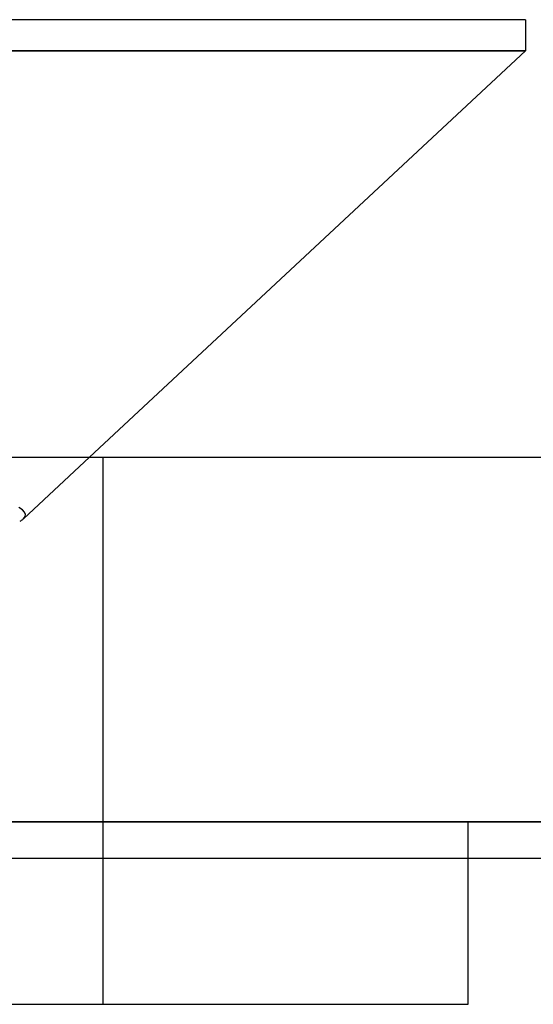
# Model space of a CAD drawing. Header units: millimetres. Extents: x -93 to 0, y 0 to 191.
# Tile 149 of 150: x -6.08 to -4.67, y 188.5 to 191.2. Entities that reach past the tile are written whole.
import ezdxf

# ---------------------------------------------------------------- set-up
doc = ezdxf.new("R2010")
doc.units = ezdxf.units.MM
doc.layers.add('MAIN-1', color=7, linetype='Continuous')
doc.layers.add('MAIN-2', color=7, linetype='Continuous')

msp = doc.modelspace()

# ---------------------------------------------------------------- linework, layer by layer
at = {"layer": 'MAIN-1'}
for p, q in [((-4.69, 191.2), (-10.51, 191.2)), ((-4.69, 191.2), (-4.69, 191.1148)), ((-10.51, 191.1148), (-4.69, 191.1148)), ((-4.69, 191.1148), (-5.8855, 190)), ((-90.5, 190), (-2.5, 190)), ((-2.5, 189), (-90.5, 189))]:
    msp.add_line(p, q, dxfattribs=at)
at = {"layer": 'MAIN-2'}
for p, q in [((-10.51, 191.1148), (-4.69, 191.1148)), ((-4.69, 191.1148), (-10.51, 191.1148)), ((-4.69, 191.1148), (-10.51, 191.1148)), ((-5.8855, 190), (-6.0664, 189.8313)), ((-5.8475, 188.5), (-5.8475, 190)), ((-5.8475, 188.5), (-5.8475, 190)), ((-6.0691, 189.8559), (-6.0792, 189.862)), ((-6.0691, 189.8559), (-6.0792, 189.862)), ((-6.0629, 189.8497), (-6.0691, 189.8559)), ((-6.0629, 189.8497), (-6.0691, 189.8559)), ((-6.0664, 189.8313), (-6.0616, 189.8375)), ((-6.0664, 189.8313), (-6.0616, 189.8375)), ((-6.0604, 189.8436), (-6.0629, 189.8497)), ((-6.0604, 189.8436), (-6.0629, 189.8497)), ((-6.0616, 189.8375), (-6.0604, 189.8436)), ((-6.0616, 189.8375), (-6.0604, 189.8436)), ((-6.0745, 189.8253), (-6.0765, 189.8241)), ((-6.0726, 189.8266), (-6.0745, 189.8253)), ((-6.0709, 189.8277), (-6.0726, 189.8266)), ((-6.0692, 189.8289), (-6.0709, 189.8277)), ((-6.0678, 189.8301), (-6.0692, 189.8289)), ((-6.0664, 189.8313), (-6.0678, 189.8301)), ((-2.5, 189), (-90.5, 189)), ((-10.1, 189), (-1.1, 189)), ((-4.8475, 188.5), (-4.8475, 189)), ((-3.4, 188.9), (-89.6, 188.9)), ((-7.6, 188.5), (-4.8475, 188.5))]:
    msp.add_line(p, q, dxfattribs=at)

doc.saveas('drawing.dxf')
